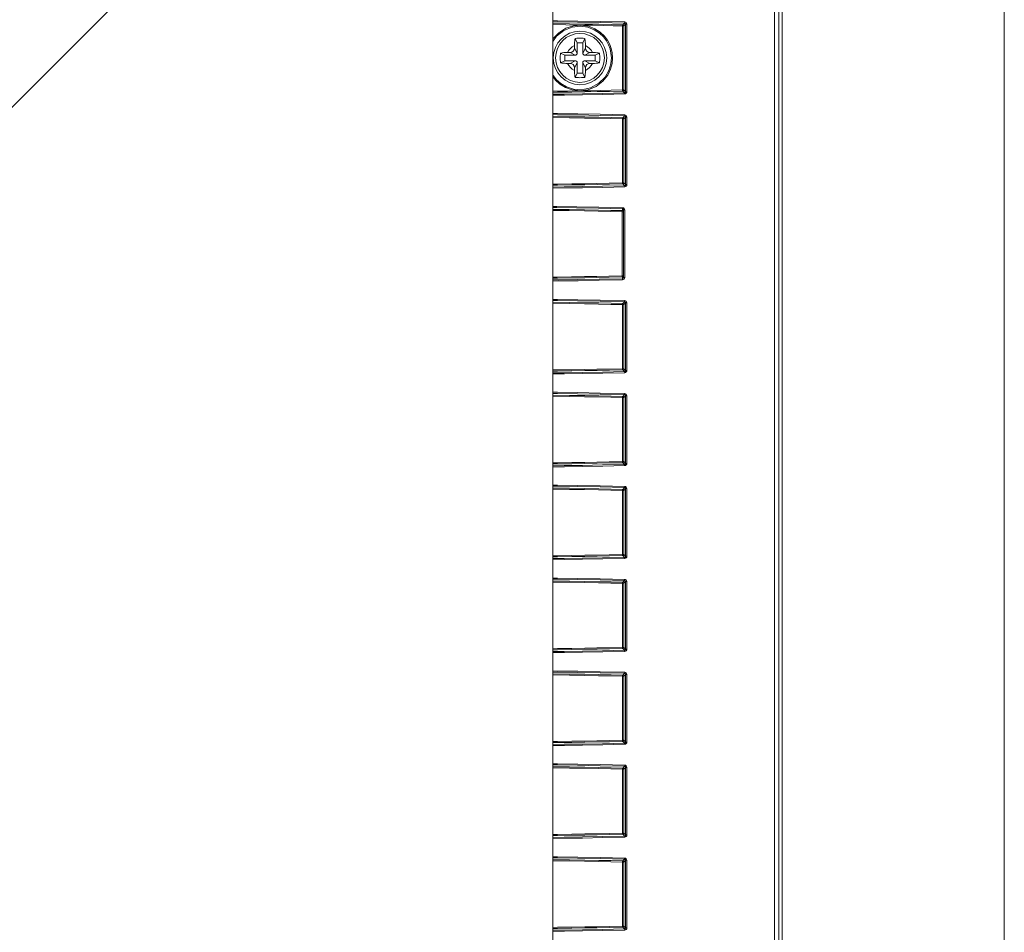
# Model space of a CAD drawing. Header units: millimetres. Extents: x 3925 to 5043, y -86 to 778.
# Tile 18 of 158: x 4167 to 4189, y 282 to 303. Entities that reach past the tile are written whole.
import ezdxf

# ---------------------------------------------------------------- set-up
doc = ezdxf.new("R2010")
doc.units = ezdxf.units.MM
doc.header["$LTSCALE"] = 46.255
for name, color, linetype in [('140-154101-0DXF_CONTINUOUS_LINE', 7, 'CONTINUOUS'), ('85-1A626G050DXF_CONTINUOUS_LINE', 7, 'CONTINUOUS'), ('H30-RIGHT-CODXF_CONTINUOUS_LINE', 7, 'CONTINUOUS'), ('H30K-FRONT-CDXF_CONTINUOUS_LINE', 7, 'CONTINUOUS')]:
    doc.layers.add(name, color=color, linetype=linetype)

msp = doc.modelspace()

# ---------------------------------------------------------------- linework, layer by layer
at = {"layer": '140-154101-0DXF_CONTINUOUS_LINE', "color": 7, "linetype": 'Continuous', "lineweight": 0}
for p, q in [((4178.9545, 237.4932), (4178.9545, 305.6182)), ((4166.4545, 300.4307), (4169.7045, 303.6807))]:
    msp.add_line(p, q, dxfattribs=at)
at = {"layer": '85-1A626G050DXF_CONTINUOUS_LINE', "color": 7, "linetype": 'Continuous', "lineweight": 0}
for p, q in [((4179.517, 301.9882), (4179.4672, 302.0878)), ((4179.642, 301.9882), (4179.6918, 302.0878)), ((4179.4545, 301.9246), (4179.4545, 301.8632)), ((4179.517, 301.7507), (4179.4545, 301.8632)), ((4179.642, 301.9882), (4179.517, 301.9882)), ((4179.517, 301.9882), (4179.517, 301.7507)), ((4179.642, 301.7507), (4179.642, 301.9882)), ((4179.642, 301.7507), (4179.7045, 301.8632)), ((4179.7045, 301.9246), (4179.7045, 301.8632)), ((4179.2295, 301.7007), (4179.1298, 301.7505)), ((4179.467, 301.7007), (4179.2295, 301.7007)), ((4179.2295, 301.7007), (4179.2295, 301.5757)), ((4179.2931, 301.7632), (4179.3545, 301.7632)), ((4179.467, 301.7007), (4179.3545, 301.7632)), ((4179.692, 301.7007), (4179.8045, 301.7632)), ((4179.9295, 301.7007), (4179.692, 301.7007)), ((4179.8659, 301.7632), (4179.8045, 301.7632)), ((4179.9295, 301.7007), (4180.0291, 301.7505)), ((4179.9295, 301.5757), (4179.9295, 301.7007)), ((4179.2295, 301.5757), (4179.1298, 301.5258)), ((4179.2295, 301.5757), (4179.467, 301.5757)), ((4179.2931, 301.5132), (4179.3545, 301.5132)), ((4179.467, 301.5757), (4179.3545, 301.5132)), ((4179.517, 301.5257), (4179.4545, 301.4132)), ((4179.4545, 301.3517), (4179.4545, 301.4132)), ((4179.517, 301.5257), (4179.517, 301.2882)), ((4179.642, 301.2882), (4179.642, 301.5257)), ((4179.642, 301.5257), (4179.7045, 301.4132)), ((4179.692, 301.5757), (4179.9295, 301.5757)), ((4179.692, 301.5757), (4179.8045, 301.5132)), ((4179.7045, 301.3517), (4179.7045, 301.4132)), ((4179.8659, 301.5132), (4179.8045, 301.5132)), ((4179.9295, 301.5757), (4180.0291, 301.5258)), ((4179.517, 301.2882), (4179.4672, 301.1885)), ((4179.517, 301.2882), (4179.642, 301.2882)), ((4179.642, 301.2882), (4179.6918, 301.1885))]:
    msp.add_line(p, q, dxfattribs=at)
for points in [[(4179.4545, 301.9246), (4179.4549, 301.9547), (4179.4558, 301.9806), (4179.4571, 302.003), (4179.4587, 302.0226), (4179.4605, 302.0403), (4179.4624, 302.0567), (4179.4647, 302.0725), (4179.4672, 302.0878)], [(4179.4672, 302.0878), (4179.5042, 302.0898), (4179.5417, 302.091), (4179.5795, 302.0914)], [(4179.5795, 302.0914), (4179.6172, 302.091), (4179.6547, 302.0898), (4179.6918, 302.0878)], [(4179.6918, 302.0878), (4179.6943, 302.0724), (4179.6966, 302.0564), (4179.6985, 302.0398), (4179.7003, 302.0221), (4179.7018, 302.0024), (4179.7032, 301.9802), (4179.7041, 301.9544), (4179.7045, 301.9246)], [(4179.1298, 301.5258), (4179.128, 301.5578), (4179.1268, 301.5899), (4179.1263, 301.6221), (4179.1263, 301.6543), (4179.1268, 301.6864), (4179.128, 301.7185), (4179.1298, 301.7505)], [(4179.1298, 301.7505), (4179.1663, 301.7559), (4179.2062, 301.7599), (4179.2488, 301.7623), (4179.2931, 301.7632)], [(4179.8659, 301.7632), (4179.9015, 301.7626), (4179.9361, 301.761), (4179.9691, 301.7584), (4180.0003, 301.7549), (4180.0291, 301.7505)], [(4180.0291, 301.7505), (4180.0309, 301.7185), (4180.0321, 301.6864), (4180.0327, 301.6543), (4180.0327, 301.622), (4180.0321, 301.5899), (4180.0309, 301.5578), (4180.0291, 301.5258)], [(4179.2931, 301.5132), (4179.2575, 301.5137), (4179.2229, 301.5153), (4179.1898, 301.5179), (4179.1587, 301.5214), (4179.1298, 301.5258)], [(4180.0291, 301.5258), (4179.9927, 301.5204), (4179.9528, 301.5165), (4179.9102, 301.514), (4179.8659, 301.5132)], [(4179.4672, 301.1885), (4179.4646, 301.2039), (4179.4624, 301.2199), (4179.4604, 301.2365), (4179.4587, 301.2542), (4179.4571, 301.2739), (4179.4558, 301.2961), (4179.4549, 301.3219), (4179.4545, 301.3517)], [(4179.5795, 301.1849), (4179.5417, 301.1853), (4179.5043, 301.1865), (4179.4672, 301.1885)], [(4179.6918, 301.1885), (4179.6547, 301.1865), (4179.6172, 301.1853), (4179.5795, 301.1849)], [(4179.7045, 301.3517), (4179.7041, 301.3216), (4179.7031, 301.2957), (4179.7018, 301.2733), (4179.7002, 301.2537), (4179.6985, 301.236), (4179.6965, 301.2196), (4179.6943, 301.2038), (4179.6918, 301.1885)]]:
    msp.add_lwpolyline(points, dxfattribs=at)
msp.add_circle((4179.5795, 301.6382), 0.5625, dxfattribs=at)
for centre, radius, start, end in [((4179.5795, 301.6382), 0.3125, 113.57818, 156.42182), ((4179.3545, 301.8632), 0.1, 270, 0), ((4179.5795, 301.6382), 0.3125, 23.57818, 66.42182), ((4179.8045, 301.8632), 0.1, 180, 270), ((4179.467, 301.7507), 0.05, 270, 0), ((4179.692, 301.7507), 0.05, 180, 270), ((4179.5795, 301.6382), 0.3125, 203.57818, 246.42182), ((4179.3545, 301.4132), 0.1, 0, 90), ((4179.467, 301.5257), 0.05, 0, 90), ((4179.692, 301.5257), 0.05, 90, 180), ((4179.5795, 301.6382), 0.3125, 293.57818, 336.42182), ((4179.8045, 301.4132), 0.1, 90, 180)]:
    msp.add_arc(centre, radius, start, end, dxfattribs=at)
at = {"layer": 'H30-RIGHT-CODXF_CONTINUOUS_LINE', "color": 7, "linetype": 'Continuous', "lineweight": 0}
for p, q in [((4184.0518, 305.2979), (4184.0518, 266.2924)), ((4184.1471, 266.2929), (4184.1471, 305.2973)), ((4180.5857, 302.3745), (4180.5559, 302.3745)), ((4180.5559, 300.9018), (4180.5559, 302.3745)), ((4180.5608, 302.3993), (4180.6025, 302.441)), ((4180.5857, 302.3745), (4180.6261, 302.415)), ((4180.5857, 300.9018), (4180.5857, 302.3745)), ((4180.6261, 302.415), (4180.6559, 302.415)), ((4180.6261, 302.415), (4180.6261, 300.8613)), ((4180.6559, 302.415), (4180.6559, 300.8613)), ((4178.9545, 300.8723), (4179.2921, 300.8769)), ((4179.2921, 300.8769), (4179.5853, 300.8826)), ((4180.5857, 300.9018), (4180.5559, 300.9018)), ((4180.5608, 300.877), (4180.6025, 300.8353)), ((4180.5857, 300.9018), (4180.6261, 300.8613)), ((4180.6559, 300.8613), (4180.6261, 300.8613)), ((4180.5857, 300.2395), (4180.5559, 300.2395)), ((4180.5559, 298.7668), (4180.5559, 300.2395)), ((4180.5608, 300.2643), (4180.6025, 300.306)), ((4180.5857, 300.2395), (4180.6261, 300.28)), ((4180.5857, 298.7668), (4180.5857, 300.2395)), ((4180.6261, 300.28), (4180.6559, 300.28)), ((4180.6261, 300.28), (4180.6261, 298.7263)), ((4180.6559, 300.28), (4180.6559, 298.7263)), ((4180.5857, 298.7668), (4180.5559, 298.7668)), ((4180.5608, 298.742), (4180.6025, 298.7003)), ((4180.5857, 298.7668), (4180.6261, 298.7263)), ((4180.6559, 298.7263), (4180.6261, 298.7263)), ((4180.5642, 298.1047), (4180.5496, 298.1047)), ((4180.5496, 296.6316), (4180.5496, 298.1047)), ((4180.5545, 298.1295), (4180.5545, 298.1721)), ((4180.5795, 298.1454), (4180.6093, 298.1454)), ((4180.5795, 298.1454), (4180.5795, 296.5909)), ((4180.6047, 298.1667), (4180.6093, 298.1454)), ((4180.6093, 298.1454), (4180.6093, 296.5909)), ((4180.5642, 296.6316), (4180.5496, 296.6316)), ((4180.5545, 296.6068), (4180.5545, 296.5642)), ((4180.58, 296.5444), (4180.5592, 296.5393)), ((4180.6093, 296.5909), (4180.5795, 296.5909)), ((4180.5857, 295.9695), (4180.5559, 295.9695)), ((4180.5559, 294.4968), (4180.5559, 295.9695)), ((4180.5608, 295.9943), (4180.6025, 296.036)), ((4180.5857, 295.9695), (4180.6261, 296.01)), ((4180.5857, 294.4968), (4180.5857, 295.9695)), ((4180.6261, 296.01), (4180.6559, 296.01)), ((4180.6261, 296.01), (4180.6261, 294.4563)), ((4180.6559, 296.01), (4180.6559, 294.4563)), ((4180.5857, 294.4968), (4180.5559, 294.4968)), ((4180.5608, 294.472), (4180.6025, 294.4303)), ((4180.5857, 294.4968), (4180.6261, 294.4563)), ((4180.6559, 294.4563), (4180.6261, 294.4563)), ((4180.5608, 293.8593), (4180.6025, 293.901)), ((4180.5857, 293.8345), (4180.5559, 293.8345)), ((4180.5559, 292.3618), (4180.5559, 293.8345)), ((4180.5857, 293.8345), (4180.6261, 293.875)), ((4180.5857, 292.3618), (4180.5857, 293.8345)), ((4180.6261, 293.875), (4180.6559, 293.875)), ((4180.6261, 293.875), (4180.6261, 292.3213)), ((4180.6559, 293.875), (4180.6559, 292.3213)), ((4180.5857, 292.3618), (4180.5559, 292.3618)), ((4180.5608, 292.337), (4180.6025, 292.2953)), ((4180.5857, 292.3618), (4180.6261, 292.3213)), ((4180.6559, 292.3213), (4180.6261, 292.3213)), ((4180.5857, 291.6995), (4180.5559, 291.6995)), ((4180.5559, 290.2268), (4180.5559, 291.6995)), ((4180.5608, 291.7243), (4180.6025, 291.766)), ((4180.5857, 291.6995), (4180.6261, 291.74)), ((4180.5857, 290.2268), (4180.5857, 291.6995)), ((4180.6261, 291.74), (4180.6559, 291.74)), ((4180.6261, 291.74), (4180.6261, 290.1863)), ((4180.6559, 291.74), (4180.6559, 290.1863)), ((4180.5857, 290.2268), (4180.5559, 290.2268)), ((4180.5608, 290.202), (4180.6025, 290.1603)), ((4180.5857, 290.2268), (4180.6261, 290.1863)), ((4180.6559, 290.1863), (4180.6261, 290.1863)), ((4180.5608, 289.5893), (4180.6025, 289.631)), ((4180.5857, 289.5645), (4180.6261, 289.605)), ((4180.6261, 289.605), (4180.6559, 289.605)), ((4180.6261, 289.605), (4180.6261, 288.0513)), ((4180.6559, 289.605), (4180.6559, 288.0513)), ((4180.5857, 289.5645), (4180.5559, 289.5645)), ((4180.5559, 288.0918), (4180.5559, 289.5645)), ((4180.5857, 288.0918), (4180.5857, 289.5645)), ((4180.5857, 288.0918), (4180.5559, 288.0918)), ((4180.5608, 288.067), (4180.6025, 288.0253)), ((4180.5857, 288.0918), (4180.6261, 288.0513)), ((4180.6559, 288.0513), (4180.6261, 288.0513)), ((4180.5857, 287.4295), (4180.5559, 287.4295)), ((4180.5559, 285.9568), (4180.5559, 287.4295)), ((4180.5608, 287.4543), (4180.6025, 287.496)), ((4180.5857, 287.4295), (4180.6261, 287.47)), ((4180.5857, 285.9568), (4180.5857, 287.4295)), ((4180.6261, 287.47), (4180.6559, 287.47)), ((4180.6261, 287.47), (4180.6261, 285.9163)), ((4180.6559, 287.47), (4180.6559, 285.9163)), ((4180.5857, 285.9568), (4180.5559, 285.9568)), ((4180.5608, 285.932), (4180.6025, 285.8903)), ((4180.5857, 285.9568), (4180.6261, 285.9163)), ((4180.6559, 285.9163), (4180.6261, 285.9163)), ((4180.5608, 285.3193), (4180.6025, 285.361)), ((4180.5857, 285.2945), (4180.6261, 285.335)), ((4180.6261, 285.335), (4180.6559, 285.335)), ((4180.6261, 285.335), (4180.6261, 283.7813)), ((4180.6559, 285.335), (4180.6559, 283.7813)), ((4180.5857, 285.2945), (4180.5559, 285.2945)), ((4180.5559, 283.8218), (4180.5559, 285.2945)), ((4180.5857, 283.8218), (4180.5857, 285.2945)), ((4180.5857, 283.8218), (4180.5559, 283.8218)), ((4180.5608, 283.797), (4180.6025, 283.7553)), ((4180.5857, 283.8218), (4180.6261, 283.7813)), ((4180.6559, 283.7813), (4180.6261, 283.7813)), ((4180.5857, 283.1595), (4180.5559, 283.1595)), ((4180.5559, 281.6868), (4180.5559, 283.1595)), ((4180.5608, 283.1843), (4180.6025, 283.226)), ((4180.5857, 283.1595), (4180.6261, 283.2)), ((4180.5857, 281.6868), (4180.5857, 283.1595)), ((4180.6261, 283.2), (4180.6559, 283.2)), ((4180.6261, 283.2), (4180.6261, 281.6463)), ((4180.6559, 283.2), (4180.6559, 281.6463)), ((4180.5857, 281.6868), (4180.5559, 281.6868)), ((4180.5857, 281.6868), (4180.6261, 281.6463)), ((4180.5608, 281.662), (4180.6025, 281.6203)), ((4180.6559, 281.6463), (4180.6261, 281.6463))]:
    msp.add_line(p, q, dxfattribs=at)
for points in [[(4178.9545, 302.4951), (4179.0635, 302.4939), (4179.5285, 302.4873), (4180.0438, 302.4781), (4180.6074, 302.4658)], [(4178.9545, 302.4703), (4179.0609, 302.4691), (4179.5253, 302.4624), (4180.0399, 302.4533), (4180.6025, 302.441)], [(4180.5608, 302.3993), (4180.2962, 302.4056), (4180.009, 302.4117), (4179.6908, 302.4178), (4179.3383, 302.4236), (4178.9545, 302.4289)], [(4179.5981, 302.3931), (4179.2528, 302.4), (4178.9545, 302.404)], [(4178.9545, 302.0657), (4178.9636, 302.0817), (4179.0906, 302.2178), (4179.2529, 302.3214), (4179.4295, 302.3793), (4179.5981, 302.3931)], [(4178.9545, 302.0171), (4179.037, 302.1351), (4179.206, 302.2703), (4179.4031, 302.3488), (4179.5937, 302.3682), (4179.763, 302.3428), (4179.9068, 302.2866), (4180.0243, 302.2104), (4180.1165, 302.123), (4180.1864, 302.0302), (4180.2364, 301.9372), (4180.2703, 301.8454), (4180.292, 301.7483), (4180.3003, 301.6382)], [(4180.5559, 302.3745), (4180.342, 302.3796), (4180.1138, 302.3846), (4179.8669, 302.3896), (4179.5981, 302.3931)], [(4179.5981, 302.3931), (4179.7734, 302.3668), (4179.9223, 302.3087), (4180.0439, 302.23), (4180.1394, 302.1396), (4180.2117, 302.0437), (4180.2636, 301.9474), (4180.2988, 301.8525), (4180.3212, 301.7521), (4180.3298, 301.6382)], [(4180.5608, 302.3993), (4180.5586, 302.3953), (4180.5568, 302.3863), (4180.5559, 302.3745)], [(4180.5857, 302.3745), (4180.5822, 302.3868), (4180.5731, 302.3959), (4180.5608, 302.3993)], [(4180.6073, 302.4658), (4180.6065, 302.4542), (4180.6048, 302.4452), (4180.6025, 302.441)], [(4180.6025, 302.441), (4180.6117, 302.4387), (4180.6191, 302.4333), (4180.6241, 302.4255), (4180.6261, 302.415)], [(4180.6074, 302.4658), (4180.6261, 302.4615), (4180.6412, 302.451), (4180.6515, 302.4357), (4180.6559, 302.415)], [(4180.3003, 301.6382), (4180.2875, 301.5016), (4180.2423, 301.3526), (4180.1546, 301.2001), (4180.0123, 301.0566), (4179.8201, 300.9516), (4179.6159, 300.9091), (4179.4312, 300.9214), (4179.2726, 300.9719), (4179.1427, 301.0473), (4179.0409, 301.137), (4178.9643, 301.2334), (4178.9545, 301.2511)], [(4180.3298, 301.6382), (4180.3196, 301.5142), (4180.2842, 301.3796), (4180.2165, 301.2403), (4180.1076, 301.1031), (4179.9541, 300.9851), (4179.7703, 300.9087), (4179.5853, 300.8826)], [(4179.5853, 300.8826), (4179.4019, 300.9029), (4179.2451, 300.9586), (4179.1169, 301.0375), (4179.0165, 301.1295), (4178.9545, 301.21)], [(4178.9545, 300.8475), (4179.0637, 300.8488), (4179.3931, 300.8536), (4179.6935, 300.8586), (4179.9727, 300.8639), (4180.2549, 300.8698), (4180.5608, 300.877)], [(4180.6025, 300.8353), (4180.0967, 300.8241), (4179.6376, 300.8157), (4179.2188, 300.8093), (4178.9545, 300.806)], [(4180.6073, 300.8105), (4180.1007, 300.7993), (4179.6409, 300.7909), (4179.2216, 300.7845), (4178.9545, 300.7812)], [(4179.5853, 300.8826), (4179.8254, 300.8859), (4180.0582, 300.8905), (4180.298, 300.8957), (4180.5559, 300.9018)], [(4180.5608, 300.877), (4180.5586, 300.881), (4180.5568, 300.89), (4180.5559, 300.9018)], [(4180.5608, 300.877), (4180.5731, 300.8804), (4180.5822, 300.8895), (4180.5857, 300.9018)], [(4180.6261, 300.8613), (4180.6244, 300.8516), (4180.6197, 300.8436), (4180.6125, 300.8379), (4180.6025, 300.8353)], [(4180.6025, 300.8353), (4180.6048, 300.8311), (4180.6065, 300.8221), (4180.6073, 300.8105)], [(4180.6559, 300.8613), (4180.6522, 300.8422), (4180.6423, 300.8264), (4180.6276, 300.8155), (4180.6073, 300.8105)], [(4178.9545, 300.3601), (4179.0635, 300.3589), (4179.5285, 300.3523), (4180.0438, 300.3431), (4180.6074, 300.3308)], [(4178.9545, 300.3353), (4179.0609, 300.3341), (4179.5253, 300.3274), (4180.0399, 300.3183), (4180.6025, 300.306)], [(4180.5608, 300.2643), (4180.2962, 300.2706), (4180.009, 300.2767), (4179.6908, 300.2828), (4179.3383, 300.2886), (4178.9545, 300.2939)], [(4180.5559, 300.2395), (4180.2916, 300.2458), (4180.0046, 300.2519), (4179.6868, 300.2579), (4179.3346, 300.2638), (4178.9545, 300.269)], [(4180.5608, 300.2643), (4180.5586, 300.2603), (4180.5568, 300.2513), (4180.5559, 300.2395)], [(4180.5857, 300.2395), (4180.5822, 300.2518), (4180.5731, 300.2609), (4180.5608, 300.2643)], [(4180.6073, 300.3308), (4180.6065, 300.3192), (4180.6048, 300.3102), (4180.6025, 300.306)], [(4180.6025, 300.306), (4180.6117, 300.3037), (4180.6191, 300.2983), (4180.6241, 300.2905), (4180.6261, 300.28)], [(4180.6074, 300.3308), (4180.6261, 300.3265), (4180.6412, 300.316), (4180.6515, 300.3007), (4180.6559, 300.28)], [(4178.9545, 298.7374), (4179.0602, 298.7386), (4179.3893, 298.7434), (4179.6895, 298.7484), (4179.9685, 298.7537), (4180.2503, 298.7596), (4180.5559, 298.7668)], [(4178.9545, 298.7125), (4179.0637, 298.7138), (4179.3931, 298.7186), (4179.6935, 298.7236), (4179.9727, 298.7289), (4180.2549, 298.7348), (4180.5608, 298.742)], [(4180.6025, 298.7003), (4180.0967, 298.6891), (4179.6376, 298.6807), (4179.2188, 298.6743), (4178.9545, 298.671)], [(4180.6073, 298.6755), (4180.1007, 298.6643), (4179.6409, 298.6559), (4179.2216, 298.6495), (4178.9545, 298.6462)], [(4180.5608, 298.742), (4180.5586, 298.746), (4180.5568, 298.755), (4180.5559, 298.7668)], [(4180.5608, 298.742), (4180.5731, 298.7454), (4180.5822, 298.7545), (4180.5857, 298.7668)], [(4180.6261, 298.7263), (4180.6244, 298.7166), (4180.6197, 298.7086), (4180.6125, 298.7029), (4180.6025, 298.7003)], [(4180.6025, 298.7003), (4180.6048, 298.6961), (4180.6065, 298.6871), (4180.6073, 298.6755)], [(4180.6559, 298.7263), (4180.6522, 298.7072), (4180.6423, 298.6914), (4180.6276, 298.6805), (4180.6073, 298.6755)], [(4178.9545, 298.2251), (4179.0487, 298.2241), (4179.5059, 298.2176), (4180.0104, 298.2088), (4180.5593, 298.1969)], [(4178.9545, 298.2003), (4179.0462, 298.1993), (4179.5027, 298.1928), (4180.0065, 298.184), (4180.5545, 298.1721)], [(4180.5592, 298.1969), (4180.5584, 298.1853), (4180.5567, 298.1764), (4180.5545, 298.1721)], [(4180.5593, 298.1969), (4180.5783, 298.1927), (4180.5939, 298.1821), (4180.6047, 298.1667)], [(4180.5545, 298.1295), (4180.2904, 298.1357), (4180.0033, 298.1418), (4179.6854, 298.1478), (4179.3333, 298.1536), (4178.9545, 298.1589)], [(4180.5496, 298.1047), (4180.2858, 298.1109), (4179.999, 298.117), (4179.6814, 298.123), (4179.3296, 298.1288), (4178.9545, 298.134)], [(4180.5545, 298.1295), (4180.5522, 298.1255), (4180.5504, 298.1165), (4180.5496, 298.1047)], [(4180.5545, 298.1721), (4180.564, 298.1698), (4180.5718, 298.1642), (4180.5748, 298.1605)], [(4180.5748, 298.1605), (4180.5772, 298.1562), (4180.5795, 298.1454)], [(4178.9545, 296.6024), (4179.0568, 296.6036), (4179.3855, 296.6083), (4179.6854, 296.6133), (4179.964, 296.6186), (4180.2451, 296.6245), (4180.5496, 296.6316)], [(4180.5545, 296.6068), (4180.5522, 296.6108), (4180.5504, 296.6198), (4180.5496, 296.6316)], [(4180.5545, 296.6068), (4180.567, 296.6101), (4180.5761, 296.6192), (4180.5795, 296.6316)], [(4178.9545, 296.5775), (4179.0603, 296.5788), (4179.3893, 296.5835), (4179.6894, 296.5885), (4179.9683, 296.5938), (4180.2497, 296.5997), (4180.5545, 296.6068)], [(4180.5545, 296.5642), (4180.0166, 296.5525), (4179.5308, 296.5439), (4179.0901, 296.5376), (4178.9545, 296.536)], [(4180.5592, 296.5393), (4180.0205, 296.5277), (4179.534, 296.5191), (4179.0927, 296.5128), (4178.9545, 296.5112)], [(4180.5748, 296.5758), (4180.5724, 296.5728), (4180.5648, 296.567), (4180.5545, 296.5642)], [(4180.5545, 296.5642), (4180.5567, 296.5599), (4180.5584, 296.551), (4180.5592, 296.5394)], [(4180.5795, 296.5909), (4180.5776, 296.581), (4180.5748, 296.5758)], [(4180.6093, 296.5909), (4180.6055, 296.5714), (4180.5951, 296.5555), (4180.58, 296.5444)], [(4178.9545, 296.0901), (4179.0635, 296.0889), (4179.5285, 296.0823), (4180.0438, 296.0731), (4180.6074, 296.0608)], [(4178.9545, 296.0653), (4179.0609, 296.0641), (4179.5253, 296.0574), (4180.0399, 296.0483), (4180.6025, 296.036)], [(4180.5608, 295.9943), (4180.2962, 296.0006), (4180.009, 296.0067), (4179.6908, 296.0128), (4179.3383, 296.0186), (4178.9545, 296.0239)], [(4180.5559, 295.9695), (4180.2916, 295.9758), (4180.0046, 295.9819), (4179.6868, 295.9879), (4179.3346, 295.9938), (4178.9545, 295.999)], [(4180.5608, 295.9943), (4180.5586, 295.9903), (4180.5568, 295.9813), (4180.5559, 295.9695)], [(4180.5857, 295.9695), (4180.5822, 295.9818), (4180.5731, 295.9909), (4180.5608, 295.9943)], [(4180.6073, 296.0608), (4180.6065, 296.0492), (4180.6048, 296.0402), (4180.6025, 296.036)], [(4180.6025, 296.036), (4180.6117, 296.0337), (4180.6191, 296.0283), (4180.6241, 296.0205), (4180.6261, 296.01)], [(4180.6074, 296.0608), (4180.6261, 296.0565), (4180.6412, 296.046), (4180.6515, 296.0307), (4180.6559, 296.01)], [(4178.9545, 294.4674), (4179.0602, 294.4686), (4179.3893, 294.4734), (4179.6895, 294.4784), (4179.9685, 294.4837), (4180.2503, 294.4896), (4180.5559, 294.4968)], [(4178.9545, 294.4425), (4179.0637, 294.4438), (4179.3931, 294.4486), (4179.6935, 294.4536), (4179.9727, 294.4589), (4180.2549, 294.4648), (4180.5608, 294.472)], [(4180.6025, 294.4303), (4180.0967, 294.4191), (4179.6376, 294.4107), (4179.2188, 294.4043), (4178.9545, 294.401)], [(4180.6073, 294.4055), (4180.1007, 294.3943), (4179.6409, 294.3859), (4179.2216, 294.3795), (4178.9545, 294.3762)], [(4180.5608, 294.472), (4180.5586, 294.476), (4180.5568, 294.485), (4180.5559, 294.4968)], [(4180.5608, 294.472), (4180.5731, 294.4754), (4180.5822, 294.4845), (4180.5857, 294.4968)], [(4180.6261, 294.4563), (4180.6244, 294.4466), (4180.6197, 294.4386), (4180.6125, 294.4329), (4180.6025, 294.4303)], [(4180.6025, 294.4303), (4180.6048, 294.4261), (4180.6065, 294.4171), (4180.6073, 294.4055)], [(4180.6559, 294.4563), (4180.6522, 294.4372), (4180.6423, 294.4214), (4180.6276, 294.4105), (4180.6073, 294.4055)], [(4178.9545, 293.9551), (4179.0635, 293.9539), (4179.5285, 293.9473), (4180.0438, 293.9381), (4180.6074, 293.9258)], [(4178.9545, 293.9303), (4179.0609, 293.9291), (4179.5253, 293.9224), (4180.0399, 293.9133), (4180.6025, 293.901)], [(4180.6073, 293.9258), (4180.6065, 293.9142), (4180.6048, 293.9052), (4180.6025, 293.901)], [(4180.6025, 293.901), (4180.6117, 293.8987), (4180.6191, 293.8933), (4180.6241, 293.8855), (4180.6261, 293.875)], [(4180.6074, 293.9258), (4180.6261, 293.9215), (4180.6412, 293.911), (4180.6515, 293.8957), (4180.6559, 293.875)], [(4180.5608, 293.8593), (4180.2962, 293.8656), (4180.009, 293.8717), (4179.6908, 293.8778), (4179.3383, 293.8836), (4178.9545, 293.8889)], [(4180.5559, 293.8345), (4180.2916, 293.8408), (4180.0046, 293.8469), (4179.6868, 293.8529), (4179.3346, 293.8588), (4178.9545, 293.864)], [(4180.5608, 293.8593), (4180.5586, 293.8553), (4180.5568, 293.8463), (4180.5559, 293.8345)], [(4180.5857, 293.8345), (4180.5822, 293.8468), (4180.5731, 293.8559), (4180.5608, 293.8593)], [(4178.9545, 292.3324), (4179.0602, 292.3336), (4179.3893, 292.3384), (4179.6895, 292.3434), (4179.9685, 292.3487), (4180.2503, 292.3546), (4180.5559, 292.3618)], [(4178.9545, 292.3075), (4179.0637, 292.3088), (4179.3931, 292.3136), (4179.6935, 292.3186), (4179.9727, 292.3239), (4180.2549, 292.3298), (4180.5608, 292.337)], [(4180.5608, 292.337), (4180.5586, 292.341), (4180.5568, 292.35), (4180.5559, 292.3618)], [(4180.5608, 292.337), (4180.5731, 292.3404), (4180.5822, 292.3495), (4180.5857, 292.3618)], [(4180.6261, 292.3213), (4180.6244, 292.3116), (4180.6197, 292.3036), (4180.6125, 292.2979), (4180.6025, 292.2953)], [(4180.6559, 292.3213), (4180.6522, 292.3022), (4180.6423, 292.2864), (4180.6276, 292.2755), (4180.6073, 292.2705)], [(4180.6025, 292.2953), (4180.0967, 292.2841), (4179.6376, 292.2757), (4179.2188, 292.2693), (4178.9545, 292.266)], [(4180.6073, 292.2705), (4180.1007, 292.2593), (4179.6409, 292.2509), (4179.2216, 292.2445), (4178.9545, 292.2412)], [(4180.6025, 292.2953), (4180.6048, 292.2911), (4180.6065, 292.2821), (4180.6073, 292.2705)], [(4178.9545, 291.8201), (4179.0635, 291.8189), (4179.5285, 291.8123), (4180.0438, 291.8031), (4180.6074, 291.7908)], [(4178.9545, 291.7953), (4179.0609, 291.7941), (4179.5253, 291.7874), (4180.0399, 291.7783), (4180.6025, 291.766)], [(4180.5608, 291.7243), (4180.2962, 291.7306), (4180.009, 291.7367), (4179.6908, 291.7428), (4179.3383, 291.7486), (4178.9545, 291.7539)], [(4180.5559, 291.6995), (4180.2916, 291.7058), (4180.0046, 291.7119), (4179.6868, 291.7179), (4179.3346, 291.7238), (4178.9545, 291.729)], [(4180.5608, 291.7243), (4180.5586, 291.7203), (4180.5568, 291.7113), (4180.5559, 291.6995)], [(4180.5857, 291.6995), (4180.5822, 291.7118), (4180.5731, 291.7209), (4180.5608, 291.7243)], [(4180.6073, 291.7908), (4180.6065, 291.7792), (4180.6048, 291.7702), (4180.6025, 291.766)], [(4180.6025, 291.766), (4180.6117, 291.7637), (4180.6191, 291.7583), (4180.6241, 291.7505), (4180.6261, 291.74)], [(4180.6074, 291.7908), (4180.6261, 291.7865), (4180.6412, 291.776), (4180.6515, 291.7607), (4180.6559, 291.74)], [(4178.9545, 290.1974), (4179.0602, 290.1986), (4179.3893, 290.2034), (4179.6895, 290.2084), (4179.9685, 290.2137), (4180.2503, 290.2196), (4180.5559, 290.2268)], [(4178.9545, 290.1725), (4179.0637, 290.1738), (4179.3931, 290.1786), (4179.6935, 290.1836), (4179.9727, 290.1889), (4180.2549, 290.1948), (4180.5608, 290.202)], [(4180.6025, 290.1603), (4180.0967, 290.1491), (4179.6376, 290.1407), (4179.2188, 290.1343), (4178.9545, 290.131)], [(4180.6073, 290.1355), (4180.1007, 290.1243), (4179.6409, 290.1159), (4179.2216, 290.1095), (4178.9545, 290.1062)], [(4180.5608, 290.202), (4180.5586, 290.206), (4180.5568, 290.215), (4180.5559, 290.2268)], [(4180.5608, 290.202), (4180.5731, 290.2054), (4180.5822, 290.2145), (4180.5857, 290.2268)], [(4180.6261, 290.1863), (4180.6244, 290.1766), (4180.6197, 290.1686), (4180.6125, 290.1629), (4180.6025, 290.1603)], [(4180.6025, 290.1603), (4180.6048, 290.1561), (4180.6065, 290.1471), (4180.6073, 290.1355)], [(4180.6559, 290.1863), (4180.6522, 290.1672), (4180.6423, 290.1514), (4180.6276, 290.1405), (4180.6073, 290.1355)], [(4178.9545, 289.6851), (4179.0635, 289.6839), (4179.5285, 289.6773), (4180.0438, 289.6681), (4180.6074, 289.6558)], [(4178.9545, 289.6603), (4179.0609, 289.6591), (4179.5253, 289.6524), (4180.0399, 289.6433), (4180.6025, 289.631)], [(4180.5608, 289.5893), (4180.2962, 289.5956), (4180.009, 289.6017), (4179.6908, 289.6078), (4179.3383, 289.6136), (4178.9545, 289.6189)], [(4180.6073, 289.6558), (4180.6065, 289.6442), (4180.6048, 289.6352), (4180.6025, 289.631)], [(4180.6025, 289.631), (4180.6117, 289.6287), (4180.6191, 289.6233), (4180.6241, 289.6155), (4180.6261, 289.605)], [(4180.6074, 289.6558), (4180.6261, 289.6515), (4180.6412, 289.641), (4180.6515, 289.6257), (4180.6559, 289.605)], [(4180.5559, 289.5645), (4180.2916, 289.5708), (4180.0046, 289.5769), (4179.6868, 289.5829), (4179.3346, 289.5888), (4178.9545, 289.594)], [(4180.5608, 289.5893), (4180.5586, 289.5853), (4180.5568, 289.5763), (4180.5559, 289.5645)], [(4180.5857, 289.5645), (4180.5822, 289.5768), (4180.5731, 289.5859), (4180.5608, 289.5893)], [(4178.9545, 288.0624), (4179.0602, 288.0636), (4179.3893, 288.0684), (4179.6895, 288.0734), (4179.9685, 288.0787), (4180.2503, 288.0846), (4180.5559, 288.0918)], [(4178.9545, 288.0375), (4179.0637, 288.0388), (4179.3931, 288.0436), (4179.6935, 288.0486), (4179.9727, 288.0539), (4180.2549, 288.0598), (4180.5608, 288.067)], [(4180.6025, 288.0253), (4180.0967, 288.0141), (4179.6376, 288.0057), (4179.2188, 287.9993), (4178.9545, 287.996)], [(4180.5608, 288.067), (4180.5586, 288.071), (4180.5568, 288.08), (4180.5559, 288.0918)], [(4180.5608, 288.067), (4180.5731, 288.0704), (4180.5822, 288.0795), (4180.5857, 288.0918)], [(4180.6261, 288.0513), (4180.6244, 288.0416), (4180.6197, 288.0336), (4180.6125, 288.0279), (4180.6025, 288.0253)], [(4180.6025, 288.0253), (4180.6048, 288.0211), (4180.6065, 288.0121), (4180.6073, 288.0005)], [(4180.6559, 288.0513), (4180.6522, 288.0322), (4180.6423, 288.0164), (4180.6276, 288.0055), (4180.6073, 288.0005)], [(4180.6073, 288.0005), (4180.1007, 287.9893), (4179.6409, 287.9809), (4179.2216, 287.9745), (4178.9545, 287.9712)], [(4178.9545, 287.5501), (4179.0635, 287.5489), (4179.5285, 287.5423), (4180.0438, 287.5331), (4180.6074, 287.5208)], [(4178.9545, 287.5253), (4179.0609, 287.5241), (4179.5253, 287.5174), (4180.0399, 287.5083), (4180.6025, 287.496)], [(4180.5608, 287.4543), (4180.2962, 287.4606), (4180.009, 287.4667), (4179.6908, 287.4728), (4179.3383, 287.4786), (4178.9545, 287.4839)], [(4180.5559, 287.4295), (4180.2916, 287.4358), (4180.0046, 287.4419), (4179.6868, 287.4479), (4179.3346, 287.4538), (4178.9545, 287.459)], [(4180.5608, 287.4543), (4180.5586, 287.4503), (4180.5568, 287.4413), (4180.5559, 287.4295)], [(4180.5857, 287.4295), (4180.5822, 287.4418), (4180.5731, 287.4509), (4180.5608, 287.4543)], [(4180.6073, 287.5208), (4180.6065, 287.5092), (4180.6048, 287.5002), (4180.6025, 287.496)], [(4180.6025, 287.496), (4180.6117, 287.4937), (4180.6191, 287.4883), (4180.6241, 287.4805), (4180.6261, 287.47)], [(4180.6074, 287.5208), (4180.6261, 287.5165), (4180.6412, 287.506), (4180.6515, 287.4907), (4180.6559, 287.47)], [(4178.9545, 285.9274), (4179.0602, 285.9286), (4179.3893, 285.9334), (4179.6895, 285.9384), (4179.9685, 285.9437), (4180.2503, 285.9496), (4180.5559, 285.9568)], [(4178.9545, 285.9025), (4179.0637, 285.9038), (4179.3931, 285.9086), (4179.6935, 285.9136), (4179.9727, 285.9189), (4180.2549, 285.9248), (4180.5608, 285.932)], [(4180.6025, 285.8903), (4180.0967, 285.8791), (4179.6376, 285.8707), (4179.2188, 285.8643), (4178.9545, 285.861)], [(4180.6073, 285.8655), (4180.1007, 285.8543), (4179.6409, 285.8459), (4179.2216, 285.8395), (4178.9545, 285.8362)], [(4180.5608, 285.932), (4180.5586, 285.936), (4180.5568, 285.945), (4180.5559, 285.9568)], [(4180.5608, 285.932), (4180.5731, 285.9354), (4180.5822, 285.9445), (4180.5857, 285.9568)], [(4180.6261, 285.9163), (4180.6244, 285.9066), (4180.6197, 285.8986), (4180.6125, 285.8929), (4180.6025, 285.8903)], [(4180.6025, 285.8903), (4180.6048, 285.8861), (4180.6065, 285.8771), (4180.6073, 285.8655)], [(4180.6559, 285.9163), (4180.6522, 285.8972), (4180.6423, 285.8814), (4180.6276, 285.8705), (4180.6073, 285.8655)], [(4178.9545, 285.4151), (4179.0635, 285.4139), (4179.5285, 285.4073), (4180.0438, 285.3981), (4180.6074, 285.3858)], [(4178.9545, 285.3903), (4179.0609, 285.3891), (4179.5253, 285.3824), (4180.0399, 285.3733), (4180.6025, 285.361)], [(4180.5608, 285.3193), (4180.2962, 285.3256), (4180.009, 285.3317), (4179.6908, 285.3378), (4179.3383, 285.3436), (4178.9545, 285.3489)], [(4180.5559, 285.2945), (4180.2916, 285.3008), (4180.0046, 285.3069), (4179.6868, 285.3129), (4179.3346, 285.3188), (4178.9545, 285.324)], [(4180.5608, 285.3193), (4180.5586, 285.3153), (4180.5568, 285.3063), (4180.5559, 285.2945)], [(4180.5857, 285.2945), (4180.5822, 285.3068), (4180.5731, 285.3159), (4180.5608, 285.3193)], [(4180.6073, 285.3858), (4180.6065, 285.3742), (4180.6048, 285.3652), (4180.6025, 285.361)], [(4180.6025, 285.361), (4180.6117, 285.3587), (4180.6191, 285.3533), (4180.6241, 285.3455), (4180.6261, 285.335)], [(4180.6074, 285.3858), (4180.6261, 285.3815), (4180.6412, 285.371), (4180.6515, 285.3557), (4180.6559, 285.335)], [(4178.9545, 283.7924), (4179.0602, 283.7936), (4179.3893, 283.7984), (4179.6895, 283.8034), (4179.9685, 283.8087), (4180.2503, 283.8146), (4180.5559, 283.8218)], [(4178.9545, 283.7675), (4179.0637, 283.7688), (4179.3931, 283.7736), (4179.6935, 283.7786), (4179.9727, 283.7839), (4180.2549, 283.7898), (4180.5608, 283.797)], [(4180.6025, 283.7553), (4180.0967, 283.7441), (4179.6376, 283.7357), (4179.2188, 283.7293), (4178.9545, 283.726)], [(4180.6073, 283.7305), (4180.1007, 283.7193), (4179.6409, 283.7109), (4179.2216, 283.7045), (4178.9545, 283.7012)], [(4180.5608, 283.797), (4180.5586, 283.801), (4180.5568, 283.81), (4180.5559, 283.8218)], [(4180.5608, 283.797), (4180.5731, 283.8004), (4180.5822, 283.8095), (4180.5857, 283.8218)], [(4180.6261, 283.7813), (4180.6244, 283.7716), (4180.6197, 283.7636), (4180.6125, 283.7579), (4180.6025, 283.7553)], [(4180.6025, 283.7553), (4180.6048, 283.7511), (4180.6065, 283.7421), (4180.6073, 283.7305)], [(4180.6559, 283.7813), (4180.6522, 283.7622), (4180.6423, 283.7464), (4180.6276, 283.7355), (4180.6073, 283.7305)], [(4178.9545, 283.2801), (4179.0635, 283.2789), (4179.5285, 283.2723), (4180.0438, 283.2631), (4180.6074, 283.2508)], [(4178.9545, 283.2553), (4179.0609, 283.2541), (4179.5253, 283.2474), (4180.0399, 283.2383), (4180.6025, 283.226)], [(4180.5608, 283.1843), (4180.2962, 283.1906), (4180.009, 283.1967), (4179.6908, 283.2028), (4179.3383, 283.2086), (4178.9545, 283.2139)], [(4180.5559, 283.1595), (4180.2916, 283.1658), (4180.0046, 283.1719), (4179.6868, 283.1779), (4179.3346, 283.1838), (4178.9545, 283.189)], [(4180.5608, 283.1843), (4180.5586, 283.1803), (4180.5568, 283.1713), (4180.5559, 283.1595)], [(4180.5857, 283.1595), (4180.5822, 283.1718), (4180.5731, 283.1809), (4180.5608, 283.1843)], [(4180.6073, 283.2508), (4180.6065, 283.2392), (4180.6048, 283.2302), (4180.6025, 283.226)], [(4180.6025, 283.226), (4180.6117, 283.2237), (4180.6191, 283.2183), (4180.6241, 283.2105), (4180.6261, 283.2)], [(4180.6074, 283.2508), (4180.6261, 283.2465), (4180.6412, 283.236), (4180.6515, 283.2207), (4180.6559, 283.2)], [(4178.9545, 281.6574), (4179.0602, 281.6586), (4179.3893, 281.6634), (4179.6895, 281.6684), (4179.9685, 281.6737), (4180.2503, 281.6796), (4180.5559, 281.6868)], [(4180.5608, 281.662), (4180.5586, 281.666), (4180.5568, 281.675), (4180.5559, 281.6868)], [(4180.5608, 281.662), (4180.5731, 281.6654), (4180.5822, 281.6745), (4180.5857, 281.6868)], [(4178.9545, 281.6325), (4179.0637, 281.6338), (4179.3931, 281.6386), (4179.6935, 281.6436), (4179.9727, 281.6489), (4180.2549, 281.6548), (4180.5608, 281.662)], [(4180.6025, 281.6203), (4180.0967, 281.6091), (4179.6376, 281.6007), (4179.2188, 281.5943), (4178.9545, 281.591)], [(4180.6073, 281.5955), (4180.1007, 281.5843), (4179.6409, 281.5759), (4179.2216, 281.5695), (4178.9545, 281.5662)], [(4180.6261, 281.6463), (4180.6244, 281.6366), (4180.6197, 281.6286), (4180.6125, 281.6229), (4180.6025, 281.6203)], [(4180.6025, 281.6203), (4180.6048, 281.6161), (4180.6065, 281.6071), (4180.6073, 281.5955)], [(4180.6559, 281.6463), (4180.6522, 281.6272), (4180.6423, 281.6114), (4180.6276, 281.6005), (4180.6073, 281.5955)]]:
    msp.add_lwpolyline(points, dxfattribs=at)
msp.add_circle((4179.5795, 301.6382), 0.6146, dxfattribs=at)
at = {"layer": 'H30K-FRONT-CDXF_CONTINUOUS_LINE', "color": 7, "linetype": 'Continuous', "lineweight": 0}
for p, q in [((4184.2269, 266.278), (4184.2269, 305.9307)), ((4189.3295, 266.2785), (4189.3295, 305.9307))]:
    msp.add_line(p, q, dxfattribs=at)

doc.saveas('drawing.dxf')
